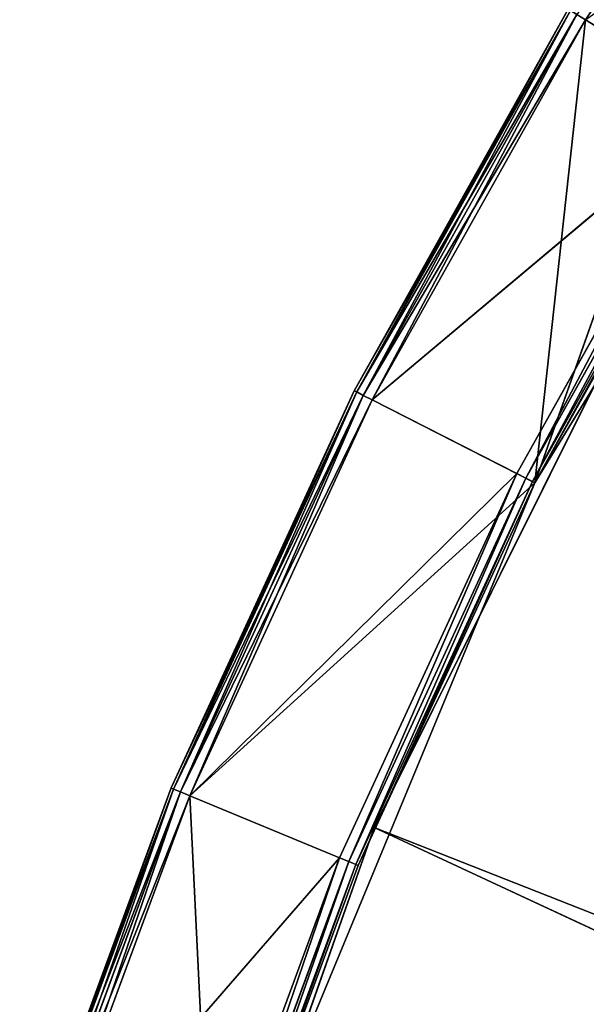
# Model space of a CAD drawing. Extents: x 173.5 to 228.5, y 0 to 55.3.
# Tile 106 of 256: x 174.8 to 177.6, y 37 to 41.8. Entities that reach past the tile are written whole.
import ezdxf

# ---------------------------------------------------------------- set-up
doc = ezdxf.new("R2010")
doc.units = 0
doc.header["$LTSCALE"] = 25.4
doc.layers.get('0').update_dxf_attribs({"color": 13, "linetype": 'CONTINUOUS'})

# ---------------------------------------------------------------- blocks, each defined once
blk = doc.blocks.new('EYE-S-5255-5256-5257-6836-')
at = {"color": 7}
for p, q in [((2.0271, 152.5176, 19.2812), (2.8079, 152.5542, 17.2703)), ((2.0271, 152.5176, 19.2812), (2.8079, 152.5542, 17.2703)), ((2.0619, 152.5542, 19.2925), (2.8541, 152.5676, 17.2895)), ((2.0619, 152.5542, 19.2925), (2.8541, 152.5676, 17.2895)), ((2.8079, 152.5542, 17.2703), (2.0619, 152.5542, 19.2925)), ((2.8079, 152.5542, 17.2703), (2.0619, 152.5542, 19.2925)), ((2.8541, 152.5676, 17.2895), (2.1094, 152.5676, 19.3079)), ((2.8541, 152.5676, 17.2895), (2.1094, 152.5676, 19.3079)), ((2.68, 151.5676, 20.5229), (3.7644, 152.5676, 17.4457)), ((2.68, 151.5676, 20.5229), (3.7644, 152.5676, 17.4457)), ((2.68, 152.5676, 20.5229), (3.7644, 152.5676, 17.4457)), ((2.68, 152.5676, 20.5229), (3.7644, 152.5676, 17.4457)), ((2.7741, 152.5176, 17.2563), (3.7103, 152.5542, 15.313)), ((2.7741, 152.5176, 17.2563), (3.7103, 152.5542, 15.313)), ((2.7741, 152.5176, 17.2563), (2.8079, 152.5542, 17.2703)), ((2.7741, 152.5176, 17.2563), (2.8079, 152.5542, 17.2703)), ((2.8079, 152.5542, 17.2703), (3.7548, 152.5676, 15.3357)), ((2.8079, 152.5542, 17.2703), (3.7548, 152.5676, 15.3357)), ((2.8079, 152.5542, 17.2703), (2.8541, 152.5676, 17.2895)), ((2.8079, 152.5542, 17.2703), (2.8541, 152.5676, 17.2895)), ((3.7103, 152.5542, 15.313), (2.8079, 152.5542, 17.2703)), ((3.7103, 152.5542, 15.313), (2.8079, 152.5542, 17.2703)), ((2.9654, 152.5676, 19.586), (2.8541, 152.5676, 17.2895)), ((2.9654, 152.5676, 19.586), (2.8541, 152.5676, 17.2895)), ((4.5567, 152.5676, 15.7443), (2.8541, 152.5676, 17.2895)), ((4.5567, 152.5676, 15.7443), (2.8541, 152.5676, 17.2895)), ((3.7548, 152.5676, 15.3357), (2.8541, 152.5676, 17.2895)), ((3.7548, 152.5676, 15.3357), (2.8541, 152.5676, 17.2895)), ((2.9654, 152.5676, 19.586), (4.5567, 152.5676, 15.7443)), ((2.9654, 152.5676, 19.586), (3.6856, 52.6676, 17.6339)), ((2.9654, 152.5676, 19.586), (4.5567, 152.5676, 15.7443)), ((2.9654, 152.5676, 19.586), (3.6856, 52.6676, 17.6339)), ((3.6777, 152.5176, 15.2963), (4.7634, 152.5542, 13.4324)), ((3.6777, 152.5176, 15.2963), (4.7634, 152.5542, 13.4324)), ((3.6777, 152.5176, 15.2963), (3.7103, 152.5542, 15.313)), ((3.6777, 152.5176, 15.2963), (3.7103, 152.5542, 15.313)), ((3.6856, 52.6676, 17.6339), (4.5567, 152.5676, 15.7443)), ((3.6856, 52.6676, 17.6339), (4.5567, 152.5676, 15.7443)), ((3.7103, 152.5542, 15.313), (4.8061, 152.5676, 13.4585)), ((3.7103, 152.5542, 15.313), (4.8061, 152.5676, 13.4585)), ((3.7103, 152.5542, 15.313), (3.7548, 152.5676, 15.3357)), ((3.7103, 152.5542, 15.313), (3.7548, 152.5676, 15.3357)), ((4.7634, 152.5542, 13.4324), (3.7103, 152.5542, 15.313)), ((4.7634, 152.5542, 13.4324), (3.7103, 152.5542, 15.313)), ((4.5567, 152.5676, 15.7443), (3.7548, 152.5676, 15.3357)), ((4.8061, 152.5676, 13.4585), (3.7548, 152.5676, 15.3357)), ((4.5567, 152.5676, 15.7443), (3.7548, 152.5676, 15.3357)), ((4.8061, 152.5676, 13.4585), (3.7548, 152.5676, 15.3357)), ((3.7644, 151.5676, 17.4457), (5.2187, 152.5676, 14.525)), ((3.7644, 151.5676, 17.4457), (5.2187, 152.5676, 14.525)), ((3.7644, 151.5676, 17.4457), (3.7644, 152.5676, 17.4457)), ((3.7644, 152.5676, 17.4457), (5.2187, 152.5676, 14.525)), ((3.7644, 151.5676, 17.4457), (3.7644, 152.5676, 17.4457)), ((3.7644, 152.5676, 17.4457), (5.2187, 152.5676, 14.525)), ((3.7644, 152.5676, 17.4457), (24.2713, 152.5676, 25.525)), ((3.7644, 152.5676, 17.4457), (24.2713, 152.5676, 25.525)), ((3.7644, 152.5676, 17.4457), (23.7812, 152.5676, 26.7737)), ((3.7644, 152.5676, 17.4457), (23.7812, 152.5676, 26.7737)), ((6.0013, 152.5676, 11.6697), (4.5567, 152.5676, 15.7443)), ((4.5567, 152.5676, 15.7443), (6.7294, 152.5676, 12.1987)), ((6.0013, 152.5676, 11.6697), (4.5567, 152.5676, 15.7443)), ((4.8061, 152.5676, 13.4585), (4.5567, 152.5676, 15.7443)), ((4.8061, 152.5676, 13.4585), (4.5567, 152.5676, 15.7443)), ((4.5567, 152.5676, 15.7443), (5.5734, 52.6676, 13.9288)), ((4.5567, 152.5676, 15.7443), (6.7294, 152.5676, 12.1987)), ((4.5567, 52.6676, 15.7443), (4.5567, 152.5676, 15.7443)), ((4.5567, 52.6676, 15.7443), (4.5567, 152.5676, 15.7443)), ((4.5567, 152.5676, 15.7443), (5.5734, 52.6676, 13.9288)), ((4.7634, 152.5542, 13.4324), (4.8061, 152.5676, 13.4585)), ((4.7634, 152.5542, 13.4324), (4.8061, 152.5676, 13.4585)), ((6.0013, 152.5676, 11.6697), (4.8061, 152.5676, 13.4585)), ((6.0013, 152.5676, 11.6697), (4.8061, 152.5676, 13.4585)), ((2.0143, 152.4677, 19.277), (2.7741, 152.5176, 17.2563)), ((2.0143, 152.4677, 19.277), (2.7741, 152.5176, 17.2563)), ((2.7741, 152.5176, 17.2563), (2.0271, 152.5176, 19.2812)), ((2.7741, 152.5176, 17.2563), (2.0271, 152.5176, 19.2812)), ((2.7617, 152.4677, 17.2512), (3.6777, 152.5176, 15.2963)), ((2.7617, 152.4677, 17.2512), (3.6777, 152.5176, 15.2963)), ((2.7617, 152.4677, 17.2512), (2.7741, 152.5176, 17.2563)), ((2.7617, 152.4677, 17.2512), (2.7741, 152.5176, 17.2563)), ((3.6777, 152.5176, 15.2963), (2.7741, 152.5176, 17.2563)), ((3.6777, 152.5176, 15.2963), (2.7741, 152.5176, 17.2563)), ((3.6657, 152.4677, 15.2903), (4.7322, 152.5176, 13.4133)), ((3.6657, 152.4677, 15.2903), (4.7322, 152.5176, 13.4133)), ((3.6657, 152.4677, 15.2903), (3.6777, 152.5176, 15.2963)), ((3.6657, 152.4677, 15.2903), (3.6777, 152.5176, 15.2963)), ((4.7322, 152.5176, 13.4133), (3.6777, 152.5176, 15.2963)), ((4.7322, 152.5176, 13.4133), (3.6777, 152.5176, 15.2963)), ((2.0143, 152.4677, 19.277), (2.7617, 52.6676, 17.2512)), ((2.0143, 152.4677, 19.277), (2.7617, 52.6676, 17.2512)), ((2.0143, 152.4677, 19.277), (2.7617, 152.4677, 17.2512)), ((2.0143, 152.4677, 19.277), (2.7617, 152.4677, 17.2512)), ((2.7617, 152.4677, 17.2512), (2.7617, 52.6676, 17.2512)), ((2.7617, 152.4677, 17.2512), (2.7617, 52.6676, 17.2512)), ((2.7617, 152.4677, 17.2512), (3.6657, 52.6676, 15.2903)), ((2.7617, 152.4677, 17.2512), (3.6657, 52.6676, 15.2903)), ((2.7617, 152.4677, 17.2512), (3.6657, 152.4677, 15.2903)), ((2.7617, 152.4677, 17.2512), (3.6657, 152.4677, 15.2903)), ((3.6657, 152.4677, 15.2903), (3.6657, 52.6676, 15.2903)), ((3.6657, 152.4677, 15.2903), (3.6657, 52.6676, 15.2903)), ((3.6657, 152.4677, 15.2903), (4.7208, 52.6676, 13.4063)), ((3.6657, 152.4677, 15.2903), (4.7208, 52.6676, 13.4063)), ((3.6657, 152.4677, 15.2903), (4.7208, 152.4677, 13.4063)), ((3.6657, 152.4677, 15.2903), (4.7208, 152.4677, 13.4063)), ((3.7644, 151.5676, 17.4457), (2.68, 151.5676, 20.5229)), ((3.7644, 151.5676, 17.4457), (2.68, 151.5676, 20.5229)), ((5.2187, 151.5676, 14.525), (3.7644, 151.5676, 17.4457)), ((3.7644, 151.5676, 17.4457), (23.7812, 151.5676, 26.7737)), ((3.7644, 151.5676, 17.4457), (23.7812, 151.5676, 26.7737)), ((3.7644, 151.5676, 17.4457), (24.2713, 151.5676, 25.525)), ((5.2187, 151.5676, 14.525), (3.7644, 151.5676, 17.4457)), ((3.7644, 151.5676, 17.4457), (24.2713, 151.5676, 25.525)), ((2.7617, 52.6676, 17.2512), (2.0143, 52.6676, 19.277)), ((2.7617, 52.6676, 17.2512), (2.0143, 52.6676, 19.277)), ((2.0271, 52.6176, 19.2812), (2.7617, 52.6676, 17.2512)), ((2.0271, 52.6176, 19.2812), (2.7617, 52.6676, 17.2512)), ((3.6657, 52.6676, 15.2903), (2.7617, 52.6676, 17.2512)), ((2.7741, 52.6176, 17.2563), (2.7617, 52.6676, 17.2512)), ((3.6657, 52.6676, 15.2903), (2.7617, 52.6676, 17.2512)), ((2.7741, 52.6176, 17.2563), (2.7617, 52.6676, 17.2512)), ((2.7741, 52.6176, 17.2563), (3.6657, 52.6676, 15.2903)), ((2.7741, 52.6176, 17.2563), (3.6657, 52.6676, 15.2903)), ((2.9654, 52.6676, 19.586), (3.6856, 52.6676, 17.6339)), ((2.9654, 52.6676, 19.586), (3.6856, 52.6676, 17.6339)), ((2.9654, 52.6676, 19.586), (3.6732, 52.6176, 17.6288)), ((2.9654, 52.6676, 19.586), (3.6732, 52.6176, 17.6288)), ((4.7208, 52.6676, 13.4063), (3.6657, 52.6676, 15.2903)), ((3.6777, 52.6176, 15.2963), (3.6657, 52.6676, 15.2903)), ((4.7208, 52.6676, 13.4063), (3.6657, 52.6676, 15.2903)), ((3.6777, 52.6176, 15.2963), (3.6657, 52.6676, 15.2903)), ((3.6856, 52.6676, 17.6339), (3.6732, 52.6176, 17.6288)), ((3.6856, 52.6676, 17.6339), (3.6732, 52.6176, 17.6288)), ((3.6777, 52.6176, 15.2963), (4.7208, 52.6676, 13.4063)), ((3.6777, 52.6176, 15.2963), (4.7208, 52.6676, 13.4063)), ((3.6856, 52.6676, 17.6339), (4.5567, 52.6676, 15.7443)), ((3.6856, 52.6676, 17.6339), (4.5567, 52.6676, 15.7443)), ((3.6856, 52.6676, 17.6339), (4.5448, 52.6176, 15.7382)), ((3.6856, 52.6676, 17.6339), (4.5448, 52.6176, 15.7382)), ((4.5567, 52.6676, 15.7443), (4.5448, 52.6176, 15.7382)), ((4.5567, 52.6676, 15.7443), (4.5448, 52.6176, 15.7382)), ((4.5567, 52.6676, 15.7443), (5.5734, 52.6676, 13.9288)), ((4.5567, 52.6676, 15.7443), (5.5734, 52.6676, 13.9288)), ((4.5567, 52.6676, 15.7443), (5.562, 52.6176, 13.9218)), ((4.5567, 52.6676, 15.7443), (5.562, 52.6176, 13.9218)), ((2.7741, 52.6176, 17.2563), (2.0271, 52.6176, 19.2812)), ((2.7741, 52.6176, 17.2563), (2.0271, 52.6176, 19.2812)), ((2.0619, 52.581, 19.2925), (2.7741, 52.6176, 17.2563)), ((2.0619, 52.581, 19.2925), (2.7741, 52.6176, 17.2563)), ((3.6777, 52.6176, 15.2963), (2.7741, 52.6176, 17.2563)), ((2.8079, 52.581, 17.2703), (2.7741, 52.6176, 17.2563)), ((3.6777, 52.6176, 15.2963), (2.7741, 52.6176, 17.2563)), ((2.8079, 52.581, 17.2703), (2.7741, 52.6176, 17.2563)), ((2.8079, 52.581, 17.2703), (3.6777, 52.6176, 15.2963)), ((2.8079, 52.581, 17.2703), (3.6777, 52.6176, 15.2963)), ((3.6732, 52.6176, 17.6288), (2.9527, 52.6176, 19.5819)), ((2.9527, 52.6176, 19.5819), (3.6394, 52.581, 17.6148)), ((2.9527, 52.6176, 19.5819), (3.6394, 52.581, 17.6148)), ((3.6732, 52.6176, 17.6288), (2.9527, 52.6176, 19.5819)), ((3.6732, 52.6176, 17.6288), (3.6394, 52.581, 17.6148)), ((3.6732, 52.6176, 17.6288), (3.6394, 52.581, 17.6148)), ((4.5448, 52.6176, 15.7382), (3.6732, 52.6176, 17.6288)), ((3.6732, 52.6176, 17.6288), (4.5122, 52.581, 15.7216)), ((3.6732, 52.6176, 17.6288), (4.5122, 52.581, 15.7216)), ((4.5448, 52.6176, 15.7382), (3.6732, 52.6176, 17.6288)), ((4.7322, 52.6176, 13.4133), (3.6777, 52.6176, 15.2963)), ((3.7103, 52.581, 15.313), (3.6777, 52.6176, 15.2963)), ((4.7322, 52.6176, 13.4133), (3.6777, 52.6176, 15.2963)), ((3.7103, 52.581, 15.313), (3.6777, 52.6176, 15.2963)), ((3.7103, 52.581, 15.313), (4.7322, 52.6176, 13.4133)), ((3.7103, 52.581, 15.313), (4.7322, 52.6176, 13.4133)), ((4.5448, 52.6176, 15.7382), (4.5122, 52.581, 15.7216)), ((4.5448, 52.6176, 15.7382), (4.5122, 52.581, 15.7216)), ((5.562, 52.6176, 13.9218), (4.5448, 52.6176, 15.7382)), ((4.5448, 52.6176, 15.7382), (5.5308, 52.581, 13.9027)), ((4.5448, 52.6176, 15.7382), (5.5308, 52.581, 13.9027)), ((5.562, 52.6176, 13.9218), (4.5448, 52.6176, 15.7382)), ((2.8079, 52.581, 17.2703), (2.0619, 52.581, 19.2925)), ((2.8079, 52.581, 17.2703), (2.0619, 52.581, 19.2925)), ((2.1094, 52.5676, 19.3079), (2.8079, 52.581, 17.2703)), ((2.1094, 52.5676, 19.3079), (2.8079, 52.581, 17.2703)), ((2.1094, 52.5676, 19.3079), (3.5932, 52.5676, 17.5956)), ((2.1094, 52.5676, 19.3079), (3.5932, 52.5676, 17.5956)), ((2.1094, 52.5676, 19.3079), (2.8541, 52.5676, 17.2895)), ((2.1094, 52.5676, 19.3079), (2.8541, 52.5676, 17.2895)), ((3.7103, 52.581, 15.313), (2.8079, 52.581, 17.2703)), ((2.8541, 52.5676, 17.2895), (2.8079, 52.581, 17.2703)), ((3.7103, 52.581, 15.313), (2.8079, 52.581, 17.2703)), ((2.8541, 52.5676, 17.2895), (2.8079, 52.581, 17.2703)), ((2.8541, 52.5676, 17.2895), (3.7103, 52.581, 15.313)), ((2.8541, 52.5676, 17.2895), (3.7103, 52.581, 15.313)), ((2.8541, 52.5676, 17.2895), (3.5932, 52.5676, 17.5956)), ((2.8541, 52.5676, 17.2895), (3.5932, 52.5676, 17.5956)), ((2.8541, 52.5676, 17.2895), (4.4676, 52.5676, 15.6989)), ((2.8541, 52.5676, 17.2895), (4.4676, 52.5676, 15.6989)), ((2.8541, 52.5676, 17.2895), (3.7548, 52.5676, 15.3357)), ((2.8541, 52.5676, 17.2895), (3.7548, 52.5676, 15.3357)), ((3.5932, 52.5676, 17.5956), (2.8703, 52.5676, 19.5551)), ((3.5932, 52.5676, 17.5956), (2.8703, 52.5676, 19.5551)), ((3.6394, 52.581, 17.6148), (2.9178, 52.581, 19.5706)), ((2.9178, 52.581, 19.5706), (3.5932, 52.5676, 17.5956)), ((2.9178, 52.581, 19.5706), (3.5932, 52.5676, 17.5956)), ((3.6394, 52.581, 17.6148), (2.9178, 52.581, 19.5706)), ((3.6394, 52.581, 17.6148), (3.5932, 52.5676, 17.5956)), ((3.6394, 52.581, 17.6148), (3.5932, 52.5676, 17.5956)), ((4.4676, 52.5676, 15.6989), (3.5932, 52.5676, 17.5956)), ((4.4676, 52.5676, 15.6989), (3.5932, 52.5676, 17.5956)), ((4.5122, 52.581, 15.7216), (3.6394, 52.581, 17.6148)), ((3.6394, 52.581, 17.6148), (4.4676, 52.5676, 15.6989)), ((3.6394, 52.581, 17.6148), (4.4676, 52.5676, 15.6989)), ((4.5122, 52.581, 15.7216), (3.6394, 52.581, 17.6148)), ((4.7634, 52.581, 13.4324), (3.7103, 52.581, 15.313)), ((3.7548, 52.5676, 15.3357), (3.7103, 52.581, 15.313)), ((4.7634, 52.581, 13.4324), (3.7103, 52.581, 15.313)), ((3.7548, 52.5676, 15.3357), (3.7103, 52.581, 15.313)), ((3.7548, 52.5676, 15.3357), (4.7634, 52.581, 13.4324)), ((3.7548, 52.5676, 15.3357), (4.7634, 52.581, 13.4324)), ((3.7548, 52.5676, 15.3357), (4.4676, 52.5676, 15.6989)), ((3.7548, 52.5676, 15.3357), (4.4676, 52.5676, 15.6989)), ((3.7548, 52.5676, 15.3357), (5.4882, 52.5676, 13.8765)), ((3.7548, 52.5676, 15.3357), (5.4882, 52.5676, 13.8765)), ((3.7548, 52.5676, 15.3357), (4.8061, 52.5676, 13.4585)), ((3.7548, 52.5676, 15.3357), (4.8061, 52.5676, 13.4585)), ((4.5122, 52.581, 15.7216), (4.4676, 52.5676, 15.6989)), ((4.5122, 52.581, 15.7216), (4.4676, 52.5676, 15.6989)), ((5.4882, 52.5676, 13.8765), (4.4676, 52.5676, 15.6989)), ((5.4882, 52.5676, 13.8765), (4.4676, 52.5676, 15.6989)), ((5.5308, 52.581, 13.9027), (4.5122, 52.581, 15.7216)), ((4.5122, 52.581, 15.7216), (5.4882, 52.5676, 13.8765)), ((4.5122, 52.581, 15.7216), (5.4882, 52.5676, 13.8765)), ((5.5308, 52.581, 13.9027), (4.5122, 52.581, 15.7216)), ((4.8061, 52.5676, 13.4585), (5.4882, 52.5676, 13.8765)), ((4.8061, 52.5676, 13.4585), (5.4882, 52.5676, 13.8765))]:
    blk.add_line(p, q, dxfattribs=at)
mesh = blk.add_polyface(dxfattribs=at)
corners = [(2.0271, 152.5176, 19.2812), (2.8079, 152.5542, 17.2703), (2.7741, 152.5176, 17.2563)]
mesh.append_faces([[corners[k] for k in face] for face in [(0, 1, 2)]], dxfattribs={"color": 7})
mesh = blk.add_polyface(dxfattribs=at)
corners = [(2.0619, 152.5542, 19.2925), (2.8079, 152.5542, 17.2703), (2.0271, 152.5176, 19.2812)]
mesh.append_faces([[corners[k] for k in face] for face in [(0, 1, 2)]], dxfattribs={"color": 7})
mesh = blk.add_polyface(dxfattribs=at)
corners = [(2.0619, 152.5542, 19.2925), (2.8541, 152.5676, 17.2895), (2.8079, 152.5542, 17.2703)]
mesh.append_faces([[corners[k] for k in face] for face in [(0, 1, 2)]], dxfattribs={"color": 7})
mesh = blk.add_polyface(dxfattribs=at)
corners = [(2.1094, 152.5676, 19.3079), (2.8541, 152.5676, 17.2895), (2.0619, 152.5542, 19.2925)]
mesh.append_faces([[corners[k] for k in face] for face in [(0, 1, 2)]], dxfattribs={"color": 7})
mesh = blk.add_polyface(dxfattribs=at)
corners = [(2.9654, 152.5676, 19.586), (2.8541, 152.5676, 17.2895), (2.1094, 152.5676, 19.3079)]
mesh.append_faces([[corners[k] for k in face] for face in [(0, 1, 2)]], dxfattribs={"color": 7})
mesh = blk.add_polyface(dxfattribs=at)
corners = [(3.7644, 152.5676, 17.4457), (3.7644, 151.5676, 17.4457), (2.68, 151.5676, 20.5229)]
mesh.append_faces([[corners[k] for k in face] for face in [(0, 1, 2)]], dxfattribs={"color": 7})
mesh = blk.add_polyface(dxfattribs=at)
corners = [(3.7644, 152.5676, 17.4457), (2.68, 151.5676, 20.5229), (2.68, 152.5676, 20.5229)]
mesh.append_faces([[corners[k] for k in face] for face in [(0, 1, 2)]], dxfattribs={"color": 7})
mesh = blk.add_polyface(dxfattribs=at)
corners = [(23.7812, 152.5676, 26.7737), (3.7644, 152.5676, 17.4457), (2.68, 152.5676, 20.5229)]
mesh.append_faces([[corners[k] for k in face] for face in [(0, 1, 2)]], dxfattribs={"color": 7})
mesh = blk.add_polyface(dxfattribs=at)
corners = [(2.7741, 152.5176, 17.2563), (3.7103, 152.5542, 15.313), (3.6777, 152.5176, 15.2963)]
mesh.append_faces([[corners[k] for k in face] for face in [(0, 1, 2)]], dxfattribs={"color": 7})
mesh = blk.add_polyface(dxfattribs=at)
corners = [(2.8079, 152.5542, 17.2703), (3.7103, 152.5542, 15.313), (2.7741, 152.5176, 17.2563)]
mesh.append_faces([[corners[k] for k in face] for face in [(0, 1, 2)]], dxfattribs={"color": 7})
mesh = blk.add_polyface(dxfattribs=at)
corners = [(2.8079, 152.5542, 17.2703), (3.7548, 152.5676, 15.3357), (3.7103, 152.5542, 15.313)]
mesh.append_faces([[corners[k] for k in face] for face in [(0, 1, 2)]], dxfattribs={"color": 7})
mesh = blk.add_polyface(dxfattribs=at)
corners = [(2.8541, 152.5676, 17.2895), (3.7548, 152.5676, 15.3357), (2.8079, 152.5542, 17.2703)]
mesh.append_faces([[corners[k] for k in face] for face in [(0, 1, 2)]], dxfattribs={"color": 7})
mesh = blk.add_polyface(dxfattribs=at)
corners = [(2.9654, 152.5676, 19.586), (4.5567, 152.5676, 15.7443), (2.8541, 152.5676, 17.2895)]
mesh.append_faces([[corners[k] for k in face] for face in [(0, 1, 2)]], dxfattribs={"color": 7})
mesh = blk.add_polyface(dxfattribs=at)
corners = [(2.8541, 152.5676, 17.2895), (4.5567, 152.5676, 15.7443), (3.7548, 152.5676, 15.3357)]
mesh.append_faces([[corners[k] for k in face] for face in [(0, 1, 2)]], dxfattribs={"color": 7})
mesh = blk.add_polyface(dxfattribs=at)
corners = [(2.9654, 152.5676, 19.586), (3.6856, 52.6676, 17.6339), (4.5567, 152.5676, 15.7443)]
mesh.append_faces([[corners[k] for k in face] for face in [(0, 1, 2)]], dxfattribs={"color": 7})
mesh = blk.add_polyface(dxfattribs=at)
corners = [(2.9654, 152.5676, 19.586), (2.9654, 52.6676, 19.586), (3.6856, 52.6676, 17.6339)]
mesh.append_faces([[corners[k] for k in face] for face in [(0, 1, 2)]], dxfattribs={"color": 7})
mesh = blk.add_polyface(dxfattribs=at)
corners = [(3.6777, 152.5176, 15.2963), (4.7634, 152.5542, 13.4324), (4.7322, 152.5176, 13.4133)]
mesh.append_faces([[corners[k] for k in face] for face in [(0, 1, 2)]], dxfattribs={"color": 7})
mesh = blk.add_polyface(dxfattribs=at)
corners = [(3.7103, 152.5542, 15.313), (4.7634, 152.5542, 13.4324), (3.6777, 152.5176, 15.2963)]
mesh.append_faces([[corners[k] for k in face] for face in [(0, 1, 2)]], dxfattribs={"color": 7})
mesh = blk.add_polyface(dxfattribs=at)
corners = [(4.5567, 152.5676, 15.7443), (3.6856, 52.6676, 17.6339), (4.5567, 52.6676, 15.7443)]
mesh.append_faces([[corners[k] for k in face] for face in [(0, 1, 2)]], dxfattribs={"color": 7})
mesh = blk.add_polyface(dxfattribs=at)
corners = [(3.7103, 152.5542, 15.313), (4.8061, 152.5676, 13.4585), (4.7634, 152.5542, 13.4324)]
mesh.append_faces([[corners[k] for k in face] for face in [(0, 1, 2)]], dxfattribs={"color": 7})
mesh = blk.add_polyface(dxfattribs=at)
corners = [(3.7548, 152.5676, 15.3357), (4.8061, 152.5676, 13.4585), (3.7103, 152.5542, 15.313)]
mesh.append_faces([[corners[k] for k in face] for face in [(0, 1, 2)]], dxfattribs={"color": 7})
mesh = blk.add_polyface(dxfattribs=at)
corners = [(4.5567, 152.5676, 15.7443), (4.8061, 152.5676, 13.4585), (3.7548, 152.5676, 15.3357)]
mesh.append_faces([[corners[k] for k in face] for face in [(0, 1, 2)]], dxfattribs={"color": 7})
mesh = blk.add_polyface(dxfattribs=at)
corners = [(5.2187, 152.5676, 14.525), (5.2187, 151.5676, 14.525), (3.7644, 151.5676, 17.4457)]
mesh.append_faces([[corners[k] for k in face] for face in [(0, 1, 2)]], dxfattribs={"color": 7})
mesh = blk.add_polyface(dxfattribs=at)
corners = [(5.2187, 152.5676, 14.525), (3.7644, 151.5676, 17.4457), (3.7644, 152.5676, 17.4457)]
mesh.append_faces([[corners[k] for k in face] for face in [(0, 1, 2)]], dxfattribs={"color": 7})
mesh = blk.add_polyface(dxfattribs=at)
corners = [(24.2713, 152.5676, 25.525), (5.2187, 152.5676, 14.525), (3.7644, 152.5676, 17.4457)]
mesh.append_faces([[corners[k] for k in face] for face in [(0, 1, 2)]], dxfattribs={"color": 7})
mesh = blk.add_polyface(dxfattribs=at)
corners = [(23.7812, 152.5676, 26.7737), (24.2713, 152.5676, 25.525), (3.7644, 152.5676, 17.4457)]
mesh.append_faces([[corners[k] for k in face] for face in [(0, 1, 2)]], dxfattribs={"color": 7})
mesh = blk.add_polyface(dxfattribs=at)
corners = [(4.5567, 152.5676, 15.7443), (6.7294, 152.5676, 12.1987), (6.0013, 152.5676, 11.6697)]
mesh.append_faces([[corners[k] for k in face] for face in [(0, 1, 2)]], dxfattribs={"color": 7})
mesh = blk.add_polyface(dxfattribs=at)
corners = [(4.5567, 152.5676, 15.7443), (6.0013, 152.5676, 11.6697), (4.8061, 152.5676, 13.4585)]
mesh.append_faces([[corners[k] for k in face] for face in [(0, 1, 2)]], dxfattribs={"color": 7})
mesh = blk.add_polyface(dxfattribs=at)
corners = [(4.5567, 152.5676, 15.7443), (5.5734, 52.6676, 13.9288), (6.7294, 152.5676, 12.1987)]
mesh.append_faces([[corners[k] for k in face] for face in [(0, 1, 2)]], dxfattribs={"color": 7})
mesh = blk.add_polyface(dxfattribs=at)
corners = [(4.5567, 152.5676, 15.7443), (4.5567, 52.6676, 15.7443), (5.5734, 52.6676, 13.9288)]
mesh.append_faces([[corners[k] for k in face] for face in [(0, 1, 2)]], dxfattribs={"color": 7})
mesh = blk.add_polyface(dxfattribs=at)
corners = [(4.8061, 152.5676, 13.4585), (6.0013, 152.5676, 11.6697), (4.7634, 152.5542, 13.4324)]
mesh.append_faces([[corners[k] for k in face] for face in [(0, 1, 2)]], dxfattribs={"color": 7})
mesh = blk.add_polyface(dxfattribs=at)
corners = [(2.7741, 152.5176, 17.2563), (2.7617, 152.4677, 17.2512), (2.0143, 152.4677, 19.277)]
mesh.append_faces([[corners[k] for k in face] for face in [(0, 1, 2)]], dxfattribs={"color": 7})
mesh = blk.add_polyface(dxfattribs=at)
corners = [(2.7741, 152.5176, 17.2563), (2.0143, 152.4677, 19.277), (2.0271, 152.5176, 19.2812)]
mesh.append_faces([[corners[k] for k in face] for face in [(0, 1, 2)]], dxfattribs={"color": 7})
mesh = blk.add_polyface(dxfattribs=at)
corners = [(3.6777, 152.5176, 15.2963), (3.6657, 152.4677, 15.2903), (2.7617, 152.4677, 17.2512)]
mesh.append_faces([[corners[k] for k in face] for face in [(0, 1, 2)]], dxfattribs={"color": 7})
mesh = blk.add_polyface(dxfattribs=at)
corners = [(3.6777, 152.5176, 15.2963), (2.7617, 152.4677, 17.2512), (2.7741, 152.5176, 17.2563)]
mesh.append_faces([[corners[k] for k in face] for face in [(0, 1, 2)]], dxfattribs={"color": 7})
mesh = blk.add_polyface(dxfattribs=at)
corners = [(4.7322, 152.5176, 13.4133), (4.7208, 152.4677, 13.4063), (3.6657, 152.4677, 15.2903)]
mesh.append_faces([[corners[k] for k in face] for face in [(0, 1, 2)]], dxfattribs={"color": 7})
mesh = blk.add_polyface(dxfattribs=at)
corners = [(4.7322, 152.5176, 13.4133), (3.6657, 152.4677, 15.2903), (3.6777, 152.5176, 15.2963)]
mesh.append_faces([[corners[k] for k in face] for face in [(0, 1, 2)]], dxfattribs={"color": 7})
mesh = blk.add_polyface(dxfattribs=at)
corners = [(2.0143, 152.4677, 19.277), (2.7617, 52.6676, 17.2512), (2.0143, 52.6676, 19.277)]
mesh.append_faces([[corners[k] for k in face] for face in [(0, 1, 2)]], dxfattribs={"color": 7})
mesh = blk.add_polyface(dxfattribs=at)
corners = [(2.7617, 152.4677, 17.2512), (2.7617, 52.6676, 17.2512), (2.0143, 152.4677, 19.277)]
mesh.append_faces([[corners[k] for k in face] for face in [(0, 1, 2)]], dxfattribs={"color": 7})
mesh = blk.add_polyface(dxfattribs=at)
corners = [(2.7617, 152.4677, 17.2512), (3.6657, 52.6676, 15.2903), (2.7617, 52.6676, 17.2512)]
mesh.append_faces([[corners[k] for k in face] for face in [(0, 1, 2)]], dxfattribs={"color": 7})
mesh = blk.add_polyface(dxfattribs=at)
corners = [(3.6657, 152.4677, 15.2903), (3.6657, 52.6676, 15.2903), (2.7617, 152.4677, 17.2512)]
mesh.append_faces([[corners[k] for k in face] for face in [(0, 1, 2)]], dxfattribs={"color": 7})
mesh = blk.add_polyface(dxfattribs=at)
corners = [(3.6657, 152.4677, 15.2903), (4.7208, 52.6676, 13.4063), (3.6657, 52.6676, 15.2903)]
mesh.append_faces([[corners[k] for k in face] for face in [(0, 1, 2)]], dxfattribs={"color": 7})
mesh = blk.add_polyface(dxfattribs=at)
corners = [(4.7208, 152.4677, 13.4063), (4.7208, 52.6676, 13.4063), (3.6657, 152.4677, 15.2903)]
mesh.append_faces([[corners[k] for k in face] for face in [(0, 1, 2)]], dxfattribs={"color": 7})
mesh = blk.add_polyface(dxfattribs=at)
corners = [(23.7812, 151.5676, 26.7737), (2.68, 151.5676, 20.5229), (3.7644, 151.5676, 17.4457)]
mesh.append_faces([[corners[k] for k in face] for face in [(0, 1, 2)]], dxfattribs={"color": 7})
mesh = blk.add_polyface(dxfattribs=at)
corners = [(23.7812, 151.5676, 26.7737), (3.7644, 151.5676, 17.4457), (24.2713, 151.5676, 25.525)]
mesh.append_faces([[corners[k] for k in face] for face in [(0, 1, 2)]], dxfattribs={"color": 7})
mesh = blk.add_polyface(dxfattribs=at)
corners = [(24.2713, 151.5676, 25.525), (3.7644, 151.5676, 17.4457), (5.2187, 151.5676, 14.525)]
mesh.append_faces([[corners[k] for k in face] for face in [(0, 1, 2)]], dxfattribs={"color": 7})
mesh = blk.add_polyface(dxfattribs=at)
corners = [(5.6501, 59.5313, 17.689), (4.7435, 59.1486, 19.7852), (4.8155, 59.5313, 19.8098)]
mesh.append_faces([[corners[k] for k in face] for face in [(0, 1, 2)]], dxfattribs={"color": 7})
mesh = blk.add_polyface(dxfattribs=at)
corners = [(5.6501, 59.5313, 17.689), (5.5806, 59.1486, 17.6579), (4.7435, 59.1486, 19.7852)]
mesh.append_faces([[corners[k] for k in face] for face in [(0, 1, 2)]], dxfattribs={"color": 7})
mesh = blk.add_polyface(dxfattribs=at)
corners = [(5.5806, 59.1486, 17.6579), (4.8155, 58.7659, 19.8098), (4.7435, 59.1486, 19.7852)]
mesh.append_faces([[corners[k] for k in face] for face in [(0, 1, 2)]], dxfattribs={"color": 7})
mesh = blk.add_polyface(dxfattribs=at)
corners = [(2.7617, 52.6676, 17.2512), (2.0271, 52.6176, 19.2812), (2.0143, 52.6676, 19.277)]
mesh.append_faces([[corners[k] for k in face] for face in [(0, 1, 2)]], dxfattribs={"color": 7})
mesh = blk.add_polyface(dxfattribs=at)
corners = [(2.7617, 52.6676, 17.2512), (2.7741, 52.6176, 17.2563), (2.0271, 52.6176, 19.2812)]
mesh.append_faces([[corners[k] for k in face] for face in [(0, 1, 2)]], dxfattribs={"color": 7})
mesh = blk.add_polyface(dxfattribs=at)
corners = [(3.6657, 52.6676, 15.2903), (2.7741, 52.6176, 17.2563), (2.7617, 52.6676, 17.2512)]
mesh.append_faces([[corners[k] for k in face] for face in [(0, 1, 2)]], dxfattribs={"color": 7})
mesh = blk.add_polyface(dxfattribs=at)
corners = [(3.6657, 52.6676, 15.2903), (3.6777, 52.6176, 15.2963), (2.7741, 52.6176, 17.2563)]
mesh.append_faces([[corners[k] for k in face] for face in [(0, 1, 2)]], dxfattribs={"color": 7})
mesh = blk.add_polyface(dxfattribs=at)
corners = [(2.9654, 52.6676, 19.586), (2.9527, 52.6176, 19.5819), (3.6732, 52.6176, 17.6288)]
mesh.append_faces([[corners[k] for k in face] for face in [(0, 1, 2)]], dxfattribs={"color": 7})
mesh = blk.add_polyface(dxfattribs=at)
corners = [(2.9654, 52.6676, 19.586), (3.6732, 52.6176, 17.6288), (3.6856, 52.6676, 17.6339)]
mesh.append_faces([[corners[k] for k in face] for face in [(0, 1, 2)]], dxfattribs={"color": 7})
mesh = blk.add_polyface(dxfattribs=at)
corners = [(4.7208, 52.6676, 13.4063), (3.6777, 52.6176, 15.2963), (3.6657, 52.6676, 15.2903)]
mesh.append_faces([[corners[k] for k in face] for face in [(0, 1, 2)]], dxfattribs={"color": 7})
mesh = blk.add_polyface(dxfattribs=at)
corners = [(3.6856, 52.6676, 17.6339), (3.6732, 52.6176, 17.6288), (4.5448, 52.6176, 15.7382)]
mesh.append_faces([[corners[k] for k in face] for face in [(0, 1, 2)]], dxfattribs={"color": 7})
mesh = blk.add_polyface(dxfattribs=at)
corners = [(4.7208, 52.6676, 13.4063), (4.7322, 52.6176, 13.4133), (3.6777, 52.6176, 15.2963)]
mesh.append_faces([[corners[k] for k in face] for face in [(0, 1, 2)]], dxfattribs={"color": 7})
mesh = blk.add_polyface(dxfattribs=at)
corners = [(4.5567, 52.6676, 15.7443), (3.6856, 52.6676, 17.6339), (4.5448, 52.6176, 15.7382)]
mesh.append_faces([[corners[k] for k in face] for face in [(0, 1, 2)]], dxfattribs={"color": 7})
mesh = blk.add_polyface(dxfattribs=at)
corners = [(4.5567, 52.6676, 15.7443), (4.5448, 52.6176, 15.7382), (5.562, 52.6176, 13.9218)]
mesh.append_faces([[corners[k] for k in face] for face in [(0, 1, 2)]], dxfattribs={"color": 7})
mesh = blk.add_polyface(dxfattribs=at)
corners = [(4.5567, 52.6676, 15.7443), (5.562, 52.6176, 13.9218), (5.5734, 52.6676, 13.9288)]
mesh.append_faces([[corners[k] for k in face] for face in [(0, 1, 2)]], dxfattribs={"color": 7})
mesh = blk.add_polyface(dxfattribs=at)
corners = [(2.0619, 52.581, 19.2925), (2.0271, 52.6176, 19.2812), (2.7741, 52.6176, 17.2563)]
mesh.append_faces([[corners[k] for k in face] for face in [(0, 1, 2)]], dxfattribs={"color": 7})
mesh = blk.add_polyface(dxfattribs=at)
corners = [(2.0619, 52.581, 19.2925), (2.7741, 52.6176, 17.2563), (2.8079, 52.581, 17.2703)]
mesh.append_faces([[corners[k] for k in face] for face in [(0, 1, 2)]], dxfattribs={"color": 7})
mesh = blk.add_polyface(dxfattribs=at)
corners = [(2.8079, 52.581, 17.2703), (2.7741, 52.6176, 17.2563), (3.6777, 52.6176, 15.2963)]
mesh.append_faces([[corners[k] for k in face] for face in [(0, 1, 2)]], dxfattribs={"color": 7})
mesh = blk.add_polyface(dxfattribs=at)
corners = [(2.8079, 52.581, 17.2703), (3.6777, 52.6176, 15.2963), (3.7103, 52.581, 15.313)]
mesh.append_faces([[corners[k] for k in face] for face in [(0, 1, 2)]], dxfattribs={"color": 7})
mesh = blk.add_polyface(dxfattribs=at)
corners = [(2.9527, 52.6176, 19.5819), (2.9178, 52.581, 19.5706), (3.6394, 52.581, 17.6148)]
mesh.append_faces([[corners[k] for k in face] for face in [(0, 1, 2)]], dxfattribs={"color": 7})
mesh = blk.add_polyface(dxfattribs=at)
corners = [(2.9527, 52.6176, 19.5819), (3.6394, 52.581, 17.6148), (3.6732, 52.6176, 17.6288)]
mesh.append_faces([[corners[k] for k in face] for face in [(0, 1, 2)]], dxfattribs={"color": 7})
mesh = blk.add_polyface(dxfattribs=at)
corners = [(3.6732, 52.6176, 17.6288), (3.6394, 52.581, 17.6148), (4.5122, 52.581, 15.7216)]
mesh.append_faces([[corners[k] for k in face] for face in [(0, 1, 2)]], dxfattribs={"color": 7})
mesh = blk.add_polyface(dxfattribs=at)
corners = [(3.6732, 52.6176, 17.6288), (4.5122, 52.581, 15.7216), (4.5448, 52.6176, 15.7382)]
mesh.append_faces([[corners[k] for k in face] for face in [(0, 1, 2)]], dxfattribs={"color": 7})
mesh = blk.add_polyface(dxfattribs=at)
corners = [(3.7103, 52.581, 15.313), (3.6777, 52.6176, 15.2963), (4.7322, 52.6176, 13.4133)]
mesh.append_faces([[corners[k] for k in face] for face in [(0, 1, 2)]], dxfattribs={"color": 7})
mesh = blk.add_polyface(dxfattribs=at)
corners = [(3.7103, 52.581, 15.313), (4.7322, 52.6176, 13.4133), (4.7634, 52.581, 13.4324)]
mesh.append_faces([[corners[k] for k in face] for face in [(0, 1, 2)]], dxfattribs={"color": 7})
mesh = blk.add_polyface(dxfattribs=at)
corners = [(4.5448, 52.6176, 15.7382), (4.5122, 52.581, 15.7216), (5.5308, 52.581, 13.9027)]
mesh.append_faces([[corners[k] for k in face] for face in [(0, 1, 2)]], dxfattribs={"color": 7})
mesh = blk.add_polyface(dxfattribs=at)
corners = [(4.5448, 52.6176, 15.7382), (5.5308, 52.581, 13.9027), (5.562, 52.6176, 13.9218)]
mesh.append_faces([[corners[k] for k in face] for face in [(0, 1, 2)]], dxfattribs={"color": 7})
mesh = blk.add_polyface(dxfattribs=at)
corners = [(2.1094, 52.5676, 19.3079), (2.0619, 52.581, 19.2925), (2.8079, 52.581, 17.2703)]
mesh.append_faces([[corners[k] for k in face] for face in [(0, 1, 2)]], dxfattribs={"color": 7})
mesh = blk.add_polyface(dxfattribs=at)
corners = [(2.1094, 52.5676, 19.3079), (2.8079, 52.581, 17.2703), (2.8541, 52.5676, 17.2895)]
mesh.append_faces([[corners[k] for k in face] for face in [(0, 1, 2)]], dxfattribs={"color": 7})
mesh = blk.add_polyface(dxfattribs=at)
corners = [(2.8703, 52.5676, 19.5551), (2.1094, 52.5676, 19.3079), (3.5932, 52.5676, 17.5956)]
mesh.append_faces([[corners[k] for k in face] for face in [(0, 1, 2)]], dxfattribs={"color": 7})
mesh = blk.add_polyface(dxfattribs=at)
corners = [(2.1094, 52.5676, 19.3079), (2.8541, 52.5676, 17.2895), (3.5932, 52.5676, 17.5956)]
mesh.append_faces([[corners[k] for k in face] for face in [(0, 1, 2)]], dxfattribs={"color": 7})
mesh = blk.add_polyface(dxfattribs=at)
corners = [(2.8541, 52.5676, 17.2895), (2.8079, 52.581, 17.2703), (3.7103, 52.581, 15.313)]
mesh.append_faces([[corners[k] for k in face] for face in [(0, 1, 2)]], dxfattribs={"color": 7})
mesh = blk.add_polyface(dxfattribs=at)
corners = [(2.8541, 52.5676, 17.2895), (3.7103, 52.581, 15.313), (3.7548, 52.5676, 15.3357)]
mesh.append_faces([[corners[k] for k in face] for face in [(0, 1, 2)]], dxfattribs={"color": 7})
mesh = blk.add_polyface(dxfattribs=at)
corners = [(3.5932, 52.5676, 17.5956), (2.8541, 52.5676, 17.2895), (4.4676, 52.5676, 15.6989)]
mesh.append_faces([[corners[k] for k in face] for face in [(0, 1, 2)]], dxfattribs={"color": 7})
mesh = blk.add_polyface(dxfattribs=at)
corners = [(2.8541, 52.5676, 17.2895), (3.7548, 52.5676, 15.3357), (4.4676, 52.5676, 15.6989)]
mesh.append_faces([[corners[k] for k in face] for face in [(0, 1, 2)]], dxfattribs={"color": 7})
mesh = blk.add_polyface(dxfattribs=at)
corners = [(2.9178, 52.581, 19.5706), (2.8703, 52.5676, 19.5551), (3.5932, 52.5676, 17.5956)]
mesh.append_faces([[corners[k] for k in face] for face in [(0, 1, 2)]], dxfattribs={"color": 7})
mesh = blk.add_polyface(dxfattribs=at)
corners = [(2.9178, 52.581, 19.5706), (3.5932, 52.5676, 17.5956), (3.6394, 52.581, 17.6148)]
mesh.append_faces([[corners[k] for k in face] for face in [(0, 1, 2)]], dxfattribs={"color": 7})
mesh = blk.add_polyface(dxfattribs=at)
corners = [(3.6394, 52.581, 17.6148), (3.5932, 52.5676, 17.5956), (4.4676, 52.5676, 15.6989)]
mesh.append_faces([[corners[k] for k in face] for face in [(0, 1, 2)]], dxfattribs={"color": 7})
mesh = blk.add_polyface(dxfattribs=at)
corners = [(3.6394, 52.581, 17.6148), (4.4676, 52.5676, 15.6989), (4.5122, 52.581, 15.7216)]
mesh.append_faces([[corners[k] for k in face] for face in [(0, 1, 2)]], dxfattribs={"color": 7})
mesh = blk.add_polyface(dxfattribs=at)
corners = [(3.7548, 52.5676, 15.3357), (3.7103, 52.581, 15.313), (4.7634, 52.581, 13.4324)]
mesh.append_faces([[corners[k] for k in face] for face in [(0, 1, 2)]], dxfattribs={"color": 7})
mesh = blk.add_polyface(dxfattribs=at)
corners = [(3.7548, 52.5676, 15.3357), (4.7634, 52.581, 13.4324), (4.8061, 52.5676, 13.4585)]
mesh.append_faces([[corners[k] for k in face] for face in [(0, 1, 2)]], dxfattribs={"color": 7})
mesh = blk.add_polyface(dxfattribs=at)
corners = [(4.4676, 52.5676, 15.6989), (3.7548, 52.5676, 15.3357), (5.4882, 52.5676, 13.8765)]
mesh.append_faces([[corners[k] for k in face] for face in [(0, 1, 2)]], dxfattribs={"color": 7})
mesh = blk.add_polyface(dxfattribs=at)
corners = [(3.7548, 52.5676, 15.3357), (4.8061, 52.5676, 13.4585), (5.4882, 52.5676, 13.8765)]
mesh.append_faces([[corners[k] for k in face] for face in [(0, 1, 2)]], dxfattribs={"color": 7})
mesh = blk.add_polyface(dxfattribs=at)
corners = [(4.5122, 52.581, 15.7216), (4.4676, 52.5676, 15.6989), (5.4882, 52.5676, 13.8765)]
mesh.append_faces([[corners[k] for k in face] for face in [(0, 1, 2)]], dxfattribs={"color": 7})
mesh = blk.add_polyface(dxfattribs=at)
corners = [(4.5122, 52.581, 15.7216), (5.4882, 52.5676, 13.8765), (5.5308, 52.581, 13.9027)]
mesh.append_faces([[corners[k] for k in face] for face in [(0, 1, 2)]], dxfattribs={"color": 7})
mesh = blk.add_polyface(dxfattribs=at)
corners = [(5.4882, 52.5676, 13.8765), (4.8061, 52.5676, 13.4585), (6.6485, 52.5676, 12.1399)]
mesh.append_faces([[corners[k] for k in face] for face in [(0, 1, 2)]], dxfattribs={"color": 7})

msp = doc.modelspace()

# ---------------------------------------------------------------- block references
at = {"color": 0, "extrusion": (0, -1, -3.33067e-16)}
msp.add_blockref('EYE-S-5255-5256-5257-6836-', (172.7983, 791.4834, -55.275), dxfattribs=at)

doc.saveas('drawing.dxf')
